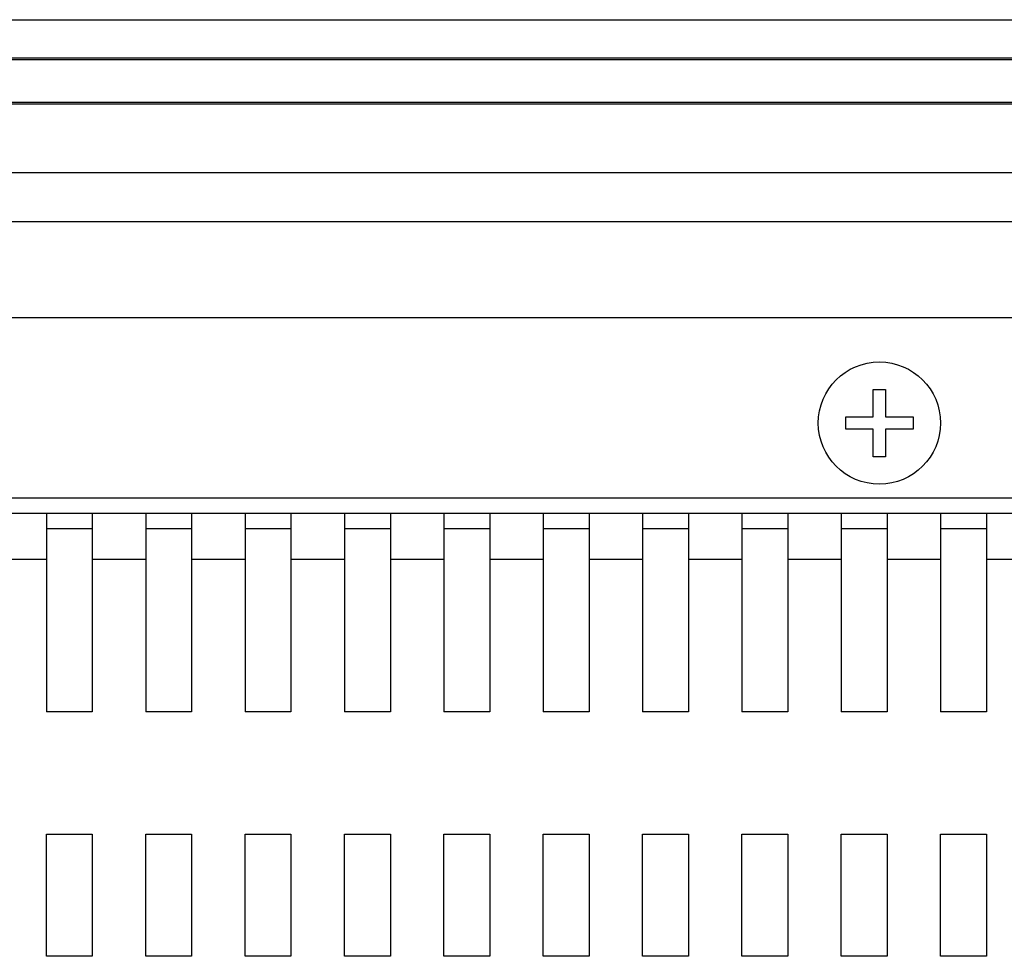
# Model space of a CAD drawing. Header units: millimetres. Extents: x 0 to 1427, y 0 to 1009.
# Tile 46 of 51: x 1203 to 1267, y 670 to 731. Entities that reach past the tile are written whole.
import ezdxf

# ---------------------------------------------------------------- set-up
doc = ezdxf.new("R2010")
doc.units = ezdxf.units.MM
doc.header["$LTSCALE"] = 65.395
for name, color, linetype in [('COVER-REAR_CASE_PC-SHAPE', 7, 'CONTINUOUS'), ('FRONT_COVER_PPC19_AL-SHAPE', 7, 'CONTINUOUS'), ('ISO7045-M4X8-4_8-SHAPE', 7, 'CONTINUOUS'), ('REAR_CASE-PPC19-SHAPE', 7, 'CONTINUOUS'), ('SEALNG_GASKET-PPC19-SHAPE', 7, 'CONTINUOUS')]:
    doc.layers.add(name, color=color, linetype=linetype)

msp = doc.modelspace()

# ---------------------------------------------------------------- linework, layer by layer
at = {"layer": 'COVER-REAR_CASE_PC-SHAPE', "color": 7, "linetype": 'Continuous'}
for p, q in [((1122.528, 711.529), (1276.528, 711.529)), ((987.528, 699.729), (1281.528, 699.729)), ((987.528, 698.729), (1281.528, 698.729)), ((1204.528, 698.729), (1204.528, 685.729)), ((1207.528, 698.729), (1207.528, 685.729)), ((1211.028, 698.729), (1211.028, 685.729)), ((1214.028, 698.729), (1214.028, 685.729)), ((1217.528, 698.729), (1217.528, 685.729)), ((1220.528, 698.729), (1220.528, 685.729)), ((1224.028, 698.729), (1224.028, 685.729)), ((1227.028, 698.729), (1227.028, 685.729)), ((1230.528, 698.729), (1230.528, 685.729)), ((1233.528, 698.729), (1233.528, 685.729)), ((1237.028, 698.729), (1237.028, 685.729)), ((1240.028, 698.729), (1240.028, 685.729)), ((1243.528, 698.729), (1243.528, 685.729)), ((1246.528, 698.729), (1246.528, 685.729)), ((1250.028, 698.729), (1250.028, 685.729)), ((1253.028, 698.729), (1253.028, 685.729)), ((1256.528, 698.729), (1256.528, 685.729)), ((1259.528, 698.729), (1259.528, 685.729)), ((1263.028, 698.729), (1263.028, 685.729)), ((1266.028, 698.729), (1266.028, 685.729)), ((1204.528, 697.729), (1207.528, 697.729)), ((1211.028, 697.729), (1214.028, 697.729)), ((1217.528, 697.729), (1220.528, 697.729)), ((1224.028, 697.729), (1227.028, 697.729)), ((1230.528, 697.729), (1233.528, 697.729)), ((1237.028, 697.729), (1240.028, 697.729)), ((1243.528, 697.729), (1246.528, 697.729)), ((1250.028, 697.729), (1253.028, 697.729)), ((1256.528, 697.729), (1259.528, 697.729)), ((1263.028, 697.729), (1266.028, 697.729)), ((1201.028, 695.729), (1204.528, 695.729)), ((1207.528, 695.729), (1211.028, 695.729)), ((1214.028, 695.729), (1217.528, 695.729)), ((1220.528, 695.729), (1224.028, 695.729)), ((1227.028, 695.729), (1230.528, 695.729)), ((1233.528, 695.729), (1237.028, 695.729)), ((1240.028, 695.729), (1243.528, 695.729)), ((1246.528, 695.729), (1250.028, 695.729)), ((1253.028, 695.729), (1256.528, 695.729)), ((1259.528, 695.729), (1263.028, 695.729)), ((1266.028, 695.729), (1281.528, 695.729)), ((1207.528, 685.729), (1204.528, 685.729)), ((1214.028, 685.729), (1211.028, 685.729)), ((1220.528, 685.729), (1217.528, 685.729)), ((1227.028, 685.729), (1224.028, 685.729)), ((1233.528, 685.729), (1230.528, 685.729)), ((1240.028, 685.729), (1237.028, 685.729)), ((1246.528, 685.729), (1243.528, 685.729)), ((1253.028, 685.729), (1250.028, 685.729)), ((1259.528, 685.729), (1256.528, 685.729)), ((1266.028, 685.729), (1263.028, 685.729)), ((1204.528, 669.729), (1204.528, 677.729)), ((1204.528, 677.729), (1207.528, 677.729)), ((1207.528, 677.729), (1207.528, 669.729)), ((1211.028, 669.729), (1211.028, 677.729)), ((1211.028, 677.729), (1214.028, 677.729)), ((1214.028, 677.729), (1214.028, 669.729)), ((1217.528, 669.729), (1217.528, 677.729)), ((1217.528, 677.729), (1220.528, 677.729)), ((1220.528, 677.729), (1220.528, 669.729)), ((1224.028, 669.729), (1224.028, 677.729)), ((1224.028, 677.729), (1227.028, 677.729)), ((1227.028, 677.729), (1227.028, 669.729)), ((1230.528, 669.729), (1230.528, 677.729)), ((1230.528, 677.729), (1233.528, 677.729)), ((1233.528, 677.729), (1233.528, 669.729)), ((1237.028, 669.729), (1237.028, 677.729)), ((1237.028, 677.729), (1240.028, 677.729)), ((1240.028, 677.729), (1240.028, 669.729)), ((1243.528, 669.729), (1243.528, 677.729)), ((1243.528, 677.729), (1246.528, 677.729)), ((1246.528, 677.729), (1246.528, 669.729)), ((1250.028, 669.729), (1250.028, 677.729)), ((1250.028, 677.729), (1253.028, 677.729)), ((1253.028, 677.729), (1253.028, 669.729)), ((1256.528, 669.729), (1256.528, 677.729)), ((1256.528, 677.729), (1259.528, 677.729)), ((1259.528, 677.729), (1259.528, 669.729)), ((1263.028, 669.729), (1263.028, 677.729)), ((1263.028, 677.729), (1266.028, 677.729)), ((1266.028, 677.729), (1266.028, 669.729)), ((1207.528, 669.729), (1204.528, 669.729)), ((1214.028, 669.729), (1211.028, 669.729)), ((1220.528, 669.729), (1217.528, 669.729)), ((1227.028, 669.729), (1224.028, 669.729)), ((1233.528, 669.729), (1230.528, 669.729)), ((1240.028, 669.729), (1237.028, 669.729)), ((1246.528, 669.729), (1243.528, 669.729)), ((1253.028, 669.729), (1250.028, 669.729)), ((1259.528, 669.729), (1256.528, 669.729)), ((1266.028, 669.729), (1263.028, 669.729))]:
    msp.add_line(p, q, dxfattribs=at)
at = {"layer": 'FRONT_COVER_PPC19_AL-SHAPE', "color": 7, "linetype": 'Continuous'}
for p, q in [((898.528, 731.029), (1379.528, 731.029)), ((898.528, 728.529), (1379.528, 728.529)), ((898.528, 725.529), (1379.528, 725.529))]:
    msp.add_line(p, q, dxfattribs=at)
at = {"layer": 'ISO7045-M4X8-4_8-SHAPE', "color": 7, "linetype": 'Continuous'}
for p, q in [((1258.628, 705.029), (1258.628, 706.829)), ((1258.628, 706.829), (1259.428, 706.829)), ((1259.428, 706.829), (1259.428, 705.029)), ((1256.828, 704.229), (1256.828, 705.029)), ((1256.828, 705.029), (1258.628, 705.029)), ((1259.428, 705.029), (1261.228, 705.029)), ((1261.228, 705.029), (1261.228, 704.229)), ((1258.628, 704.229), (1256.828, 704.229)), ((1258.628, 702.429), (1258.628, 704.229)), ((1259.428, 704.229), (1259.428, 702.429)), ((1261.228, 704.229), (1259.428, 704.229)), ((1259.428, 702.429), (1258.628, 702.429))]:
    msp.add_line(p, q, dxfattribs=at)
msp.add_circle((1259.028, 704.629), 4, dxfattribs=at)
at = {"layer": 'REAR_CASE-PPC19-SHAPE', "color": 7, "linetype": 'Continuous'}
for p, q in [((900.528, 721.029), (1377.528, 721.029)), ((903.728, 717.829), (1374.328, 717.829))]:
    msp.add_line(p, q, dxfattribs=at)
at = {"layer": 'SEALNG_GASKET-PPC19-SHAPE', "color": 7, "linetype": 'Continuous'}
for p, q in [((898.528, 728.429), (1379.528, 728.429)), ((898.528, 725.629), (1379.528, 725.629))]:
    msp.add_line(p, q, dxfattribs=at)

doc.saveas('drawing.dxf')
